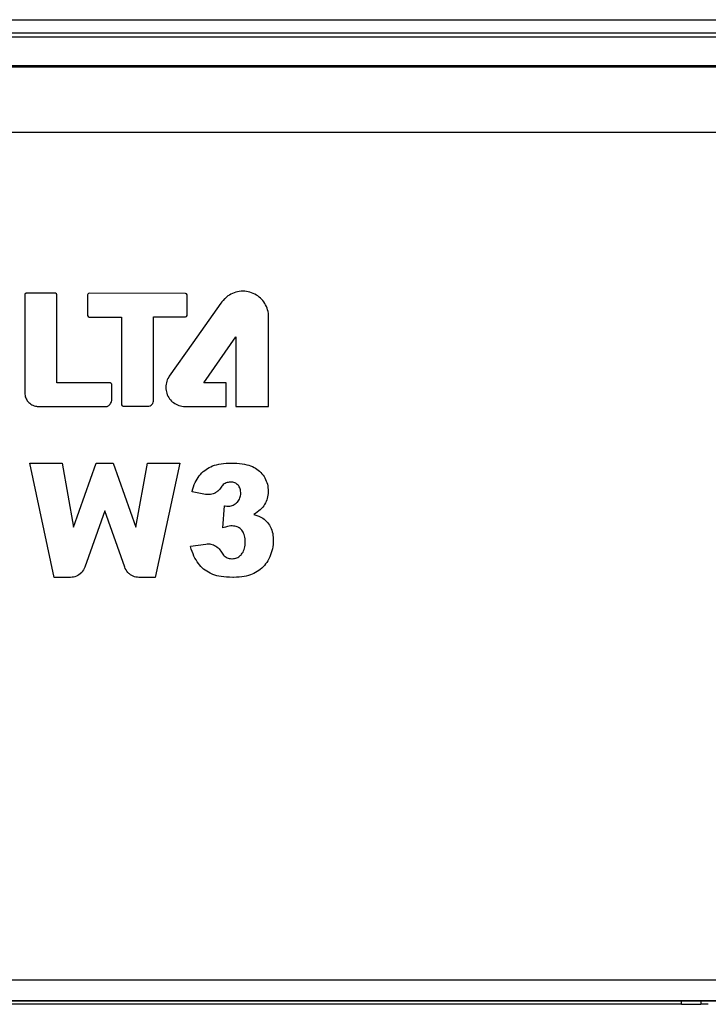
# Model space of a CAD drawing. Header units: millimetres. Extents: x 1895 to 2561, y -1570 to -291.
# Tile 51 of 61: x 2148 to 2167, y -598 to -571. Entities that reach past the tile are written whole.
import ezdxf

# ---------------------------------------------------------------- set-up
doc = ezdxf.new("R2010")
doc.units = ezdxf.units.MM
doc.header["$LTSCALE"] = 23.1
doc.layers.get('0').update_dxf_attribs({"linetype": 'CONTINUOUS'})
doc.layers.add('03___PRT_ALL_CURVES', color=7, linetype='CONTINUOUS')

msp = doc.modelspace()

# ---------------------------------------------------------------- linework, layer by layer
at = {"color": 0, "linetype": 'Continuous'}
for p, q in [((2128.87, -570.723), (2212.27, -570.723)), ((2129.234, -571.087), (2211.906, -571.087)), ((2211.89, -571.102), (2129.249, -571.102)), ((2209.734, -571.213), (2131.406, -571.213)), ((2210.059, -572.014), (2131.089, -572.013)), ((2131.08, -597.596), (2210.059, -597.596)), ((2131.177, -598.183), (2209.963, -598.183)), ((2131.284, -598.17), (2209.856, -598.17)), ((2166.615, -598.281), (2132.116, -598.281)), ((2166.615, -598.281), (2166.615, -598.183)), ((2167.164, -598.183), (2167.164, -598.275))]:
    msp.add_line(p, q, dxfattribs=at)
for centre, major_axis, start_param, end_param in [((2166.615, -598.26), (0.8, 0), -1.570796, -0.81434), ((2167.37, -598.281), (0.3, 0), 1.570796, 2.327253)]:
    msp.add_ellipse(centre, major_axis=major_axis, ratio=0.026186, start_param=start_param, end_param=end_param, dxfattribs=at)
at = {"layer": '03___PRT_ALL_CURVES', "color": 0, "linetype": 'Continuous'}
for p, q in [((2210.059, -572.055), (2131.081, -572.055)), ((2131.081, -573.875), (2210.059, -573.875)), ((2148.236, -578.419), (2148.236, -581.166)), ((2149.095, -578.38), (2148.276, -578.379)), ((2149.135, -580.89), (2149.135, -578.42)), ((2149.995, -578.421), (2149.995, -579.005)), ((2152.738, -578.385), (2150.035, -578.381)), ((2152.778, -579.002), (2152.778, -578.425)), ((2153.963, -578.429), (2153.922, -578.456)), ((2154.006, -578.404), (2153.963, -578.429)), ((2154.051, -578.383), (2154.006, -578.404)), ((2154.097, -578.364), (2154.051, -578.383)), ((2154.145, -578.349), (2154.097, -578.364)), ((2154.193, -578.337), (2154.145, -578.349)), ((2154.241, -578.329), (2154.193, -578.337)), ((2154.291, -578.324), (2154.241, -578.329)), ((2154.341, -578.322), (2154.291, -578.324)), ((2154.391, -578.324), (2154.341, -578.322)), ((2154.44, -578.329), (2154.391, -578.324)), ((2154.489, -578.337), (2154.44, -578.329)), ((2154.537, -578.349), (2154.489, -578.337)), ((2154.584, -578.364), (2154.537, -578.349)), ((2154.63, -578.382), (2154.584, -578.364)), ((2154.675, -578.404), (2154.63, -578.382)), ((2154.718, -578.429), (2154.675, -578.404)), ((2154.76, -578.456), (2154.718, -578.429)), ((2153.727, -578.656), (2152.944, -579.766)), ((2153.755, -578.618), (2153.727, -578.656)), ((2153.788, -578.578), (2153.755, -578.618)), ((2153.824, -578.539), (2153.788, -578.578)), ((2153.842, -578.522), (2153.824, -578.539)), ((2153.878, -578.49), (2153.842, -578.522)), ((2153.922, -578.456), (2153.882, -578.487)), ((2154.799, -578.487), (2154.76, -578.456)), ((2154.837, -578.52), (2154.799, -578.487)), ((2154.863, -578.546), (2154.837, -578.52)), ((2154.896, -578.583), (2154.863, -578.546)), ((2154.926, -578.623), (2154.896, -578.583)), ((2154.954, -578.664), (2154.926, -578.623)), ((2154.978, -578.707), (2154.954, -578.664)), ((2155, -578.752), (2154.978, -578.707)), ((2155.018, -578.798), (2155, -578.752)), ((2155.033, -578.845), (2155.018, -578.798)), ((2155.045, -578.893), (2155.033, -578.845)), ((2155.054, -578.942), (2155.045, -578.893)), ((2155.059, -578.992), (2155.054, -578.942)), ((2155.061, -579.042), (2155.059, -578.992)), ((2150.035, -579.045), (2150.946, -579.045)), ((2150.946, -579.045), (2150.946, -581.5)), ((2151.838, -581.366), (2151.838, -579.042)), ((2151.838, -579.042), (2152.738, -579.042)), ((2155.061, -581.547), (2155.061, -579.042)), ((2152.944, -579.766), (2152.281, -580.703)), ((2153.244, -580.89), (2154.145, -579.595)), ((2154.145, -579.595), (2154.145, -581.547)), ((2150.63, -580.89), (2149.135, -580.89)), ((2150.639, -580.891), (2150.63, -580.89)), ((2150.649, -580.895), (2150.639, -580.891)), ((2150.657, -580.901), (2150.649, -580.895)), ((2150.667, -580.918), (2150.657, -580.901)), ((2150.668, -580.928), (2150.667, -580.918)), ((2152.198, -580.884), (2152.19, -580.926)), ((2152.21, -580.843), (2152.198, -580.884)), ((2152.225, -580.803), (2152.21, -580.843)), ((2152.243, -580.765), (2152.225, -580.803)), ((2152.264, -580.728), (2152.243, -580.765)), ((2152.281, -580.703), (2152.264, -580.728)), ((2153.868, -580.89), (2153.244, -580.89)), ((2153.868, -581.547), (2153.868, -580.89)), ((2148.236, -581.166), (2148.238, -581.204)), ((2150.668, -581.378), (2150.668, -580.928)), ((2152.184, -580.969), (2152.183, -581.012)), ((2152.183, -581.012), (2152.184, -581.055)), ((2152.19, -580.926), (2152.184, -580.969)), ((2152.184, -581.055), (2152.19, -581.097)), ((2152.19, -581.097), (2152.198, -581.139)), ((2152.198, -581.139), (2152.21, -581.18)), ((2152.21, -581.18), (2152.225, -581.22)), ((2148.238, -581.204), (2148.242, -581.24)), ((2148.242, -581.24), (2148.25, -581.274)), ((2148.25, -581.274), (2148.26, -581.306)), ((2148.26, -581.306), (2148.273, -581.336)), ((2148.273, -581.336), (2148.288, -581.365)), ((2148.288, -581.365), (2148.306, -581.392)), ((2148.306, -581.392), (2148.327, -581.417)), ((2148.327, -581.417), (2148.35, -581.44)), ((2148.35, -581.44), (2148.373, -581.459)), ((2148.373, -581.459), (2148.401, -581.479)), ((2150.623, -581.485), (2150.639, -581.462)), ((2150.639, -581.462), (2150.652, -581.438)), ((2150.652, -581.438), (2150.661, -581.414)), ((2150.661, -581.414), (2150.665, -581.4)), ((2150.665, -581.4), (2150.668, -581.378)), ((2152.225, -581.22), (2152.243, -581.259)), ((2152.243, -581.259), (2152.264, -581.296)), ((2152.264, -581.296), (2152.289, -581.331)), ((2152.289, -581.331), (2152.316, -581.365)), ((2152.316, -581.365), (2152.345, -581.396)), ((2152.345, -581.396), (2152.365, -581.414)), ((2152.365, -581.414), (2152.398, -581.441)), ((2152.398, -581.441), (2152.434, -581.465)), ((2152.434, -581.465), (2152.471, -581.487)), ((2148.401, -581.479), (2148.431, -581.498)), ((2148.431, -581.498), (2148.463, -581.513)), ((2148.463, -581.513), (2148.497, -581.526)), ((2148.497, -581.526), (2148.532, -581.536)), ((2148.532, -581.536), (2148.566, -581.543)), ((2148.566, -581.543), (2148.584, -581.545)), ((2148.584, -581.545), (2148.615, -581.547)), ((2148.615, -581.547), (2150.521, -581.547)), ((2150.521, -581.547), (2150.539, -581.545)), ((2150.539, -581.545), (2150.557, -581.539)), ((2150.557, -581.539), (2150.574, -581.531)), ((2150.574, -581.531), (2150.591, -581.519)), ((2150.591, -581.519), (2150.608, -581.503)), ((2150.608, -581.503), (2150.623, -581.485)), ((2150.986, -581.54), (2151.676, -581.54)), ((2152.471, -581.487), (2152.509, -581.505)), ((2152.509, -581.505), (2152.549, -581.52)), ((2152.549, -581.52), (2152.59, -581.532)), ((2152.59, -581.532), (2152.632, -581.54)), ((2152.632, -581.54), (2152.675, -581.545)), ((2152.675, -581.545), (2152.718, -581.547)), ((2152.718, -581.547), (2153.868, -581.547)), ((2154.145, -581.547), (2155.061, -581.547)), ((2149.059, -586.331), (2148.375, -583.131)), ((2148.375, -583.131), (2149.277, -583.131)), ((2149.277, -583.131), (2149.602, -584.923)), ((2149.602, -584.923), (2150.236, -583.131)), ((2150.236, -583.131), (2150.712, -583.131)), ((2150.712, -583.131), (2151.346, -584.923)), ((2151.346, -584.923), (2151.67, -583.131)), ((2151.67, -583.131), (2152.572, -583.131)), ((2152.572, -583.131), (2151.889, -586.331)), ((2153.191, -583.409), (2153.21, -583.39)), ((2153.21, -583.39), (2153.23, -583.372)), ((2153.23, -583.372), (2153.271, -583.338)), ((2153.271, -583.338), (2153.31, -583.309)), ((2153.31, -583.309), (2153.352, -583.282)), ((2153.352, -583.282), (2153.396, -583.257)), ((2153.396, -583.257), (2153.444, -583.234)), ((2153.444, -583.234), (2153.494, -583.213)), ((2153.494, -583.213), (2153.547, -583.194)), ((2153.547, -583.194), (2153.604, -583.178)), ((2153.604, -583.178), (2153.665, -583.164)), ((2153.665, -583.164), (2153.729, -583.152)), ((2153.729, -583.152), (2153.797, -583.143)), ((2153.797, -583.143), (2153.869, -583.136)), ((2153.869, -583.136), (2153.946, -583.132)), ((2153.946, -583.132), (2154.01, -583.131)), ((2154.01, -583.131), (2154.087, -583.132)), ((2154.087, -583.132), (2154.17, -583.136)), ((2154.17, -583.136), (2154.247, -583.143)), ((2154.247, -583.143), (2154.318, -583.152)), ((2154.318, -583.152), (2154.385, -583.164)), ((2154.385, -583.164), (2154.447, -583.178)), ((2154.447, -583.178), (2154.504, -583.194)), ((2154.504, -583.194), (2154.558, -583.212)), ((2154.558, -583.212), (2154.607, -583.232)), ((2154.607, -583.232), (2154.653, -583.253)), ((2154.653, -583.253), (2154.696, -583.277)), ((2154.696, -583.277), (2154.735, -583.302)), ((2154.735, -583.302), (2154.771, -583.329)), ((2154.771, -583.329), (2154.804, -583.357)), ((2154.804, -583.357), (2154.841, -583.393)), ((2154.841, -583.393), (2154.875, -583.43)), ((2152.98, -583.735), (2153.004, -583.68)), ((2153.004, -583.68), (2153.03, -583.628)), ((2153.03, -583.628), (2153.059, -583.579)), ((2153.059, -583.579), (2153.089, -583.533)), ((2153.089, -583.533), (2153.121, -583.489)), ((2153.121, -583.489), (2153.155, -583.448)), ((2153.155, -583.448), (2153.191, -583.409)), ((2153.896, -583.679), (2153.868, -583.689)), ((2153.926, -583.672), (2153.896, -583.679)), ((2153.958, -583.667), (2153.926, -583.672)), ((2153.992, -583.665), (2153.958, -583.667)), ((2154.025, -583.666), (2153.995, -583.665)), ((2154.057, -583.67), (2154.025, -583.666)), ((2154.087, -583.677), (2154.057, -583.67)), ((2154.114, -583.687), (2154.087, -583.677)), ((2154.875, -583.43), (2154.905, -583.469)), ((2154.905, -583.469), (2154.932, -583.508)), ((2154.932, -583.508), (2154.957, -583.549)), ((2154.957, -583.549), (2154.978, -583.591)), ((2154.978, -583.591), (2154.997, -583.635)), ((2154.997, -583.635), (2155.013, -583.679)), ((2155.013, -583.679), (2155.026, -583.726)), ((2152.918, -583.933), (2152.921, -583.919)), ((2153.294, -584.008), (2152.918, -583.933)), ((2152.921, -583.919), (2152.939, -583.854)), ((2152.939, -583.854), (2152.958, -583.793)), ((2152.958, -583.793), (2152.98, -583.735)), ((2153.602, -583.944), (2153.571, -583.963)), ((2153.637, -583.918), (2153.608, -583.94)), ((2153.665, -583.893), (2153.637, -583.918)), ((2153.691, -583.865), (2153.665, -583.893)), ((2153.715, -583.835), (2153.691, -583.865)), ((2153.737, -583.803), (2153.715, -583.835)), ((2153.752, -583.779), (2153.737, -583.803)), ((2153.771, -583.757), (2153.752, -583.779)), ((2153.793, -583.736), (2153.771, -583.757)), ((2153.816, -583.717), (2153.793, -583.736)), ((2153.841, -583.702), (2153.816, -583.717)), ((2153.868, -583.689), (2153.841, -583.702)), ((2154.14, -583.698), (2154.114, -583.687)), ((2154.163, -583.713), (2154.14, -583.698)), ((2154.185, -583.73), (2154.163, -583.713)), ((2154.205, -583.75), (2154.185, -583.73)), ((2154.224, -583.772), (2154.205, -583.75)), ((2154.24, -583.797), (2154.224, -583.772)), ((2154.253, -583.824), (2154.24, -583.797)), ((2154.264, -583.853), (2154.253, -583.824)), ((2154.272, -583.884), (2154.264, -583.853)), ((2154.278, -583.918), (2154.272, -583.884)), ((2154.281, -583.954), (2154.278, -583.918)), ((2154.282, -583.975), (2154.281, -583.954)), ((2155.026, -583.726), (2155.036, -583.774)), ((2155.036, -583.774), (2155.043, -583.823)), ((2155.043, -583.823), (2155.048, -583.875)), ((2155.049, -583.932), (2155.047, -583.981)), ((2155.048, -583.875), (2155.049, -583.925)), ((2153.329, -584.013), (2153.294, -584.008)), ((2153.365, -584.015), (2153.329, -584.013)), ((2153.4, -584.015), (2153.365, -584.015)), ((2153.435, -584.011), (2153.4, -584.015)), ((2153.47, -584.003), (2153.435, -584.011)), ((2153.505, -583.993), (2153.47, -584.003)), ((2153.538, -583.98), (2153.505, -583.993)), ((2153.571, -583.963), (2153.538, -583.98)), ((2154.154, -584.255), (2154.179, -584.231)), ((2154.179, -584.231), (2154.186, -584.224)), ((2154.186, -584.224), (2154.209, -584.197)), ((2154.209, -584.197), (2154.228, -584.168)), ((2154.228, -584.168), (2154.244, -584.139)), ((2154.244, -584.139), (2154.258, -584.109)), ((2154.258, -584.109), (2154.268, -584.078)), ((2154.268, -584.078), (2154.276, -584.045)), ((2154.276, -584.045), (2154.28, -584.011)), ((2154.28, -584.011), (2154.282, -583.975)), ((2154.992, -584.206), (2154.972, -584.248)), ((2155.009, -584.164), (2154.992, -584.206)), ((2155.023, -584.12), (2155.009, -584.164)), ((2155.034, -584.075), (2155.023, -584.12)), ((2155.042, -584.029), (2155.034, -584.075)), ((2155.047, -583.981), (2155.042, -584.029)), ((2150.474, -584.466), (2149.915, -586.043)), ((2151.032, -586.043), (2150.474, -584.466)), ((2153.782, -584.942), (2153.822, -584.328)), ((2153.822, -584.328), (2153.845, -584.331)), ((2153.845, -584.331), (2153.892, -584.337)), ((2153.892, -584.337), (2153.924, -584.339)), ((2153.924, -584.339), (2153.945, -584.338)), ((2153.945, -584.338), (2153.979, -584.335)), ((2153.979, -584.335), (2154.012, -584.329)), ((2154.012, -584.329), (2154.043, -584.32)), ((2154.043, -584.32), (2154.073, -584.308)), ((2154.073, -584.308), (2154.101, -584.293)), ((2154.101, -584.293), (2154.129, -584.276)), ((2154.129, -584.276), (2154.154, -584.255)), ((2154.745, -584.508), (2154.698, -584.542)), ((2154.788, -584.473), (2154.745, -584.508)), ((2154.827, -584.438), (2154.788, -584.473)), ((2154.863, -584.402), (2154.827, -584.438)), ((2154.895, -584.365), (2154.863, -584.402)), ((2154.924, -584.327), (2154.895, -584.365)), ((2154.949, -584.288), (2154.924, -584.327)), ((2154.972, -584.248), (2154.949, -584.288)), ((2154.698, -584.542), (2154.649, -584.573)), ((2154.649, -584.573), (2154.672, -584.579)), ((2154.672, -584.579), (2154.733, -584.599)), ((2154.733, -584.599), (2154.785, -584.618)), ((2154.785, -584.618), (2154.829, -584.637)), ((2154.829, -584.637), (2154.866, -584.657)), ((2154.866, -584.657), (2154.898, -584.676)), ((2154.898, -584.676), (2154.935, -584.703)), ((2154.935, -584.703), (2154.969, -584.732)), ((2154.969, -584.732), (2154.985, -584.748)), ((2154.985, -584.748), (2155.001, -584.763)), ((2155.001, -584.763), (2155.031, -584.797)), ((2153.85, -584.922), (2153.782, -584.942)), ((2153.909, -584.908), (2153.85, -584.922)), ((2153.959, -584.898), (2153.909, -584.908)), ((2154, -584.893), (2153.959, -584.898)), ((2154.035, -584.892), (2154, -584.893)), ((2154.08, -584.894), (2154.043, -584.892)), ((2154.115, -584.899), (2154.08, -584.894)), ((2154.148, -584.907), (2154.115, -584.899)), ((2154.179, -584.917), (2154.148, -584.907)), ((2154.208, -584.93), (2154.179, -584.917)), ((2154.222, -584.938), (2154.208, -584.93)), ((2154.235, -584.946), (2154.222, -584.938)), ((2154.261, -584.964), (2154.235, -584.946)), ((2154.285, -584.986), (2154.261, -584.964)), ((2154.308, -585.01), (2154.285, -584.986)), ((2154.328, -585.036), (2154.308, -585.01)), ((2154.346, -585.065), (2154.328, -585.036)), ((2155.031, -584.797), (2155.058, -584.833)), ((2155.058, -584.833), (2155.084, -584.871)), ((2155.084, -584.871), (2155.107, -584.911)), ((2155.107, -584.911), (2155.115, -584.926)), ((2155.115, -584.926), (2155.134, -584.967)), ((2155.134, -584.967), (2155.15, -585.01)), ((2155.15, -585.01), (2155.163, -585.056)), ((2155.163, -585.056), (2155.175, -585.104)), ((2154.362, -585.096), (2154.346, -585.065)), ((2154.375, -585.13), (2154.362, -585.096)), ((2154.387, -585.167), (2154.375, -585.13)), ((2154.396, -585.207), (2154.387, -585.167)), ((2154.403, -585.251), (2154.396, -585.207)), ((2154.407, -585.298), (2154.403, -585.251)), ((2154.408, -585.343), (2154.407, -585.298)), ((2155.175, -585.104), (2155.183, -585.155)), ((2155.183, -585.155), (2155.189, -585.209)), ((2155.189, -585.209), (2155.192, -585.267)), ((2155.192, -585.297), (2155.191, -585.356)), ((2155.192, -585.267), (2155.192, -585.297)), ((2152.876, -585.462), (2153.306, -585.399)), ((2152.897, -585.538), (2152.876, -585.464)), ((2152.921, -585.608), (2152.897, -585.538)), ((2152.945, -585.673), (2152.921, -585.608)), ((2153.306, -585.399), (2153.341, -585.395)), ((2153.341, -585.395), (2153.377, -585.395)), ((2153.377, -585.395), (2153.412, -585.397)), ((2153.412, -585.397), (2153.447, -585.403)), ((2153.447, -585.403), (2153.482, -585.412)), ((2153.482, -585.412), (2153.515, -585.424)), ((2153.515, -585.424), (2153.549, -585.439)), ((2153.549, -585.439), (2153.58, -585.457)), ((2153.58, -585.457), (2153.611, -585.478)), ((2153.611, -585.478), (2153.619, -585.484)), ((2153.619, -585.484), (2153.648, -585.509)), ((2153.648, -585.509), (2153.675, -585.535)), ((2153.675, -585.535), (2153.699, -585.565)), ((2153.699, -585.565), (2153.722, -585.596)), ((2153.722, -585.596), (2153.742, -585.63)), ((2154.344, -585.622), (2154.361, -585.589)), ((2154.361, -585.589), (2154.375, -585.554)), ((2154.375, -585.554), (2154.387, -585.516)), ((2154.387, -585.516), (2154.396, -585.476)), ((2154.396, -585.476), (2154.403, -585.433)), ((2154.403, -585.433), (2154.407, -585.386)), ((2154.407, -585.386), (2154.408, -585.343)), ((2155.153, -585.588), (2155.136, -585.645)), ((2155.167, -585.531), (2155.153, -585.588)), ((2155.178, -585.473), (2155.167, -585.531)), ((2155.186, -585.415), (2155.178, -585.473)), ((2155.191, -585.356), (2155.186, -585.415)), ((2152.972, -585.734), (2152.945, -585.673)), ((2153, -585.791), (2152.972, -585.734)), ((2153.03, -585.845), (2153, -585.791)), ((2153.062, -585.895), (2153.03, -585.845)), ((2153.742, -585.63), (2153.757, -585.657)), ((2153.757, -585.657), (2153.777, -585.684)), ((2153.777, -585.684), (2153.797, -585.708)), ((2153.797, -585.708), (2153.82, -585.73)), ((2153.82, -585.73), (2153.846, -585.75)), ((2153.846, -585.75), (2153.872, -585.766)), ((2153.872, -585.766), (2153.9, -585.78)), ((2153.9, -585.78), (2153.93, -585.791)), ((2153.93, -585.791), (2153.961, -585.8)), ((2153.961, -585.8), (2153.994, -585.805)), ((2153.994, -585.805), (2154.029, -585.808)), ((2154.029, -585.808), (2154.043, -585.808)), ((2154.043, -585.808), (2154.076, -585.806)), ((2154.076, -585.806), (2154.109, -585.802)), ((2154.109, -585.802), (2154.139, -585.794)), ((2154.139, -585.794), (2154.169, -585.784)), ((2154.169, -585.784), (2154.197, -585.771)), ((2154.197, -585.771), (2154.224, -585.755)), ((2154.224, -585.755), (2154.25, -585.735)), ((2154.25, -585.735), (2154.275, -585.713)), ((2154.275, -585.713), (2154.299, -585.687)), ((2154.304, -585.681), (2154.325, -585.653)), ((2154.325, -585.653), (2154.344, -585.622)), ((2155.037, -585.865), (2155.007, -585.911)), ((2155.064, -585.816), (2155.037, -585.865)), ((2155.092, -585.757), (2155.065, -585.813)), ((2155.116, -585.701), (2155.092, -585.757)), ((2155.136, -585.645), (2155.116, -585.701)), ((2149.855, -586.157), (2149.828, -586.191)), ((2149.879, -586.121), (2149.855, -586.157)), ((2149.899, -586.083), (2149.879, -586.121)), ((2149.915, -586.043), (2149.899, -586.083)), ((2151.049, -586.083), (2151.032, -586.043)), ((2151.069, -586.121), (2151.049, -586.083)), ((2151.092, -586.157), (2151.069, -586.121)), ((2151.119, -586.191), (2151.092, -586.157)), ((2153.095, -585.942), (2153.062, -585.895)), ((2153.128, -585.985), (2153.095, -585.942)), ((2153.164, -586.025), (2153.128, -585.985)), ((2153.202, -586.062), (2153.164, -586.025)), ((2153.222, -586.08), (2153.202, -586.062)), ((2153.242, -586.098), (2153.222, -586.08)), ((2153.284, -586.131), (2153.242, -586.098)), ((2153.327, -586.161), (2153.284, -586.131)), ((2153.374, -586.189), (2153.327, -586.161)), ((2154.787, -586.139), (2154.742, -586.169)), ((2154.829, -586.107), (2154.787, -586.139)), ((2154.869, -586.072), (2154.829, -586.107)), ((2154.889, -586.054), (2154.869, -586.072)), ((2154.907, -586.035), (2154.889, -586.054)), ((2154.943, -585.996), (2154.907, -586.035)), ((2154.976, -585.955), (2154.943, -585.996)), ((2155.007, -585.911), (2154.976, -585.955)), ((2149.518, -586.331), (2149.059, -586.331)), ((2149.56, -586.329), (2149.518, -586.331)), ((2149.6, -586.323), (2149.56, -586.329)), ((2149.64, -586.313), (2149.6, -586.323)), ((2149.679, -586.298), (2149.64, -586.313)), ((2149.717, -586.28), (2149.679, -586.298)), ((2149.752, -586.258), (2149.717, -586.28)), ((2149.786, -586.232), (2149.752, -586.258)), ((2149.798, -586.221), (2149.786, -586.232)), ((2149.828, -586.191), (2149.798, -586.221)), ((2151.149, -586.221), (2151.119, -586.191)), ((2151.162, -586.232), (2151.149, -586.221)), ((2151.195, -586.258), (2151.162, -586.232)), ((2151.231, -586.28), (2151.195, -586.258)), ((2151.268, -586.298), (2151.231, -586.28)), ((2151.307, -586.313), (2151.268, -586.298)), ((2151.347, -586.323), (2151.307, -586.313)), ((2151.388, -586.329), (2151.347, -586.323)), ((2151.429, -586.331), (2151.388, -586.329)), ((2151.889, -586.331), (2151.429, -586.331)), ((2153.422, -586.215), (2153.374, -586.189)), ((2153.458, -586.232), (2153.422, -586.215)), ((2153.504, -586.251), (2153.458, -586.232)), ((2153.554, -586.268), (2153.504, -586.251)), ((2153.61, -586.284), (2153.554, -586.268)), ((2153.67, -586.297), (2153.61, -586.284)), ((2153.736, -586.309), (2153.67, -586.297)), ((2153.807, -586.318), (2153.736, -586.309)), ((2153.885, -586.325), (2153.807, -586.318)), ((2153.969, -586.33), (2153.885, -586.325)), ((2154.061, -586.331), (2153.969, -586.33)), ((2154.079, -586.331), (2154.061, -586.331)), ((2154.16, -586.329), (2154.079, -586.331)), ((2154.235, -586.324), (2154.16, -586.329)), ((2154.307, -586.316), (2154.235, -586.324)), ((2154.373, -586.306), (2154.307, -586.316)), ((2154.436, -586.293), (2154.373, -586.306)), ((2154.495, -586.278), (2154.436, -586.293)), ((2154.55, -586.261), (2154.495, -586.278)), ((2154.601, -586.242), (2154.55, -586.261)), ((2154.65, -586.221), (2154.601, -586.242)), ((2154.695, -586.197), (2154.65, -586.221)), ((2154.742, -586.169), (2154.695, -586.197))]:
    msp.add_line(p, q, dxfattribs=at)
for centre, radius, start, end in [((2148.276, -578.419), 0.04, 89.9259, 180), ((2149.095, -578.42), 0.04, 0, 89.9259), ((2150.035, -578.421), 0.04, 89.9259, 180), ((2152.738, -578.425), 0.04, 0, 89.9259), ((2150.035, -579.005), 0.04, 180, 270), ((2152.738, -579.002), 0.04, 270, 0), ((2151.676, -581.377), 0.163, 270, 3.7764), ((2150.986, -581.5), 0.04, 180, 270)]:
    msp.add_arc(centre, radius, start, end, dxfattribs=at)

doc.saveas('drawing.dxf')
